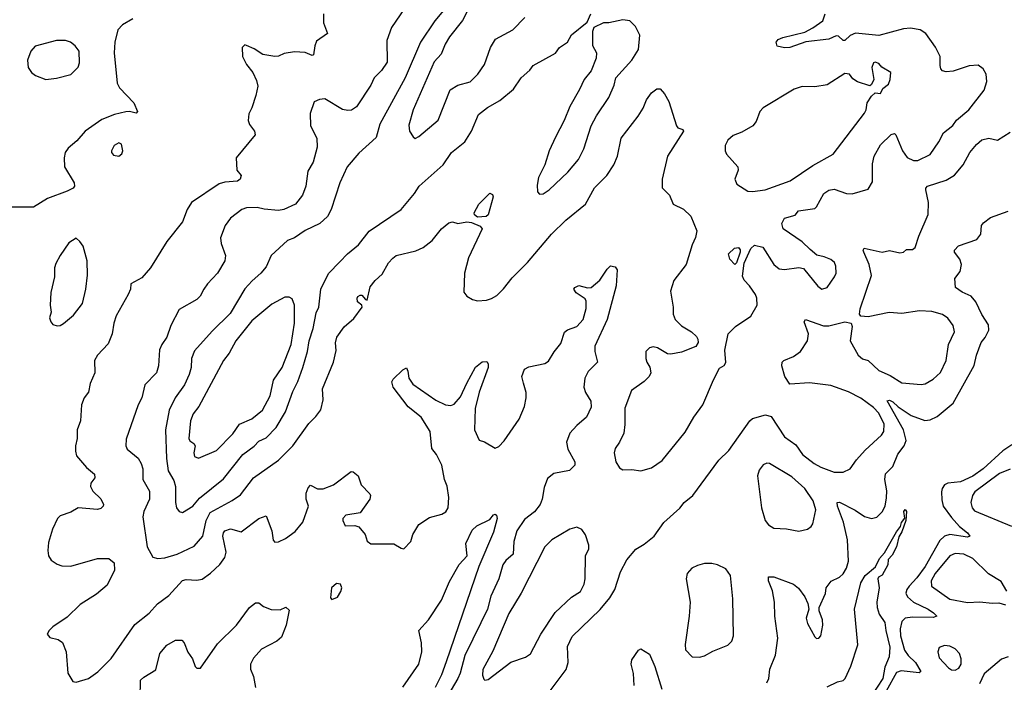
# Model space of a CAD drawing. Extents: x 1468344 to 1613994, y 525695 to 643861.
# Tile 160 of 256: x 1557317 to 1562862, y 556274 to 560002. Entities that reach past the tile are written whole.
import ezdxf

# ---------------------------------------------------------------- set-up
doc = ezdxf.new("R2010")
doc.units = 0

msp = doc.modelspace()

# ---------------------------------------------------------------- linework, layer by layer
at = {"layer": '0CON10XD'}
for points in [[(1559951.8, 560275), (1559811.7, 559998.3), (1559737.8, 559905), (1559712.7, 559865), (1559691.1, 559808.9), (1559651.5, 559765), (1559533.5, 559495), (1559509.2, 559409.2), (1559512, 559375), (1559532.7, 559342.7), (1559545, 559333.8)], [(1559484.3, 560065), (1559410.9, 559959.1), (1559385.6, 559885), (1559386.2, 559763.8), (1559355, 559717.1), (1559314.5, 559675.5), (1559295, 559634), (1559215, 559512.5), (1559186.8, 559493.2), (1559165, 559491.4), (1559135, 559497.5), (1559035, 559556.2), (1559005, 559554), (1558975, 559540), (1558954.2, 559475), (1558955.9, 559405.9), (1558990, 559335), (1558993.3, 559285), (1558969.7, 559200.3), (1558940, 559150), (1558928.5, 559065), (1558909.6, 559015), (1558870.6, 558965), (1558805, 558933.3), (1558775, 558929.3), (1558695, 558935.9), (1558654.7, 558945.3), (1558595, 558943.5), (1558568.8, 558935), (1558504.6, 558885.4), (1558474.4, 558845), (1558448.6, 558775), (1558452.1, 558742.1), (1558477.1, 558675), (1558472.9, 558645), (1558430.6, 558575), (1558374.3, 558515), (1558354.3, 558485), (1558333, 558447), (1558315, 558428.1), (1558215, 558371.2), (1558169.3, 558280.7), (1558146.9, 558215), (1558118.6, 558175), (1558105.6, 558145), (1558100, 558055), (1558087.1, 558015), (1558022.4, 557947.6), (1558004.4, 557875), (1557984.4, 557835), (1557917.9, 557642.1), (1557914.3, 557605), (1557922.5, 557585), (1557984.3, 557535), (1558001.1, 557505), (1558010.5, 557475), (1558011.1, 557415), (1558048.5, 557348.5), (1558048.7, 557305), (1558016.2, 557235), (1558010.4, 557205), (1558035.6, 557035), (1558067.5, 556977.5), (1558095, 556969.4), (1558135, 556974.5), (1558205, 556994.6), (1558299.8, 557040.2), (1558348.7, 557095), (1558367.3, 557185), (1558390, 557230), (1558513.4, 557296.6), (1558560.9, 557329.1), (1558635, 557423.6), (1558775, 557524.5), (1558855.8, 557604.2), (1558945, 557729.4), (1558985, 557768.8), (1559013, 557807), (1559027, 557863), (1559023.1, 557925), (1559085.5, 558074.5), (1559099.7, 558140.3)], [(1559712.7, 560065), (1559655, 559996.5), (1559573.8, 559875), (1559488.2, 559675), (1559345.3, 559415), (1559325, 559339.4), (1559228, 559252), (1559161.8, 559175), (1559120, 559085), (1559071.5, 558935), (1559050, 558895), (1559008, 558855), (1558924.7, 558815.3), (1558866, 558775), (1558825, 558759.2), (1558733.9, 558676.1), (1558705, 558611.1), (1558675.6, 558575), (1558626.6, 558533.4), (1558585, 558487.5), (1558502, 558348), (1558400.7, 558249.3), (1558301.9, 558138.1), (1558285.4, 558095), (1558282.5, 558045), (1558272, 558005), (1558245, 557948.1), (1558193.6, 557875), (1558158.7, 557805), (1558139.3, 557695), (1558143.8, 557533.8), (1558152.7, 557462.7), (1558185, 557409.2), (1558194.6, 557375), (1558194.5, 557284.5), (1558200, 557255), (1558215, 557234), (1558235, 557230)], [(1557955, 560006.7), (1557896.4, 559973.6), (1557870, 559945), (1557852.5, 559875), (1557848.8, 559815), (1557866, 559645), (1557878.7, 559618.7), (1557961.1, 559535), (1557980.8, 559485), (1557973.9, 559476.1), (1557936, 559486), (1557915, 559484.7), (1557851, 559469), (1557780, 559440), (1557686.9, 559375), (1557639.2, 559320.8), (1557591.1, 559278.9), (1557574.3, 559255), (1557568.6, 559225), (1557570.5, 559175), (1557624.2, 559085), (1557625.8, 559065), (1557618, 559055), (1557585, 559036.5), (1557473.6, 558996.4), (1557395, 558947.5), (1557245, 558946.7)], [(1559028.1, 560035), (1559027.5, 559985), (1559051.2, 559925), (1558989.3, 559880.7), (1558979.4, 559855), (1558972.5, 559805), (1558965, 559801.2), (1558925, 559817.1), (1558865, 559820.6), (1558807.3, 559812.7), (1558775, 559797.5), (1558755, 559796), (1558686.1, 559806.1), (1558638.3, 559838.3), (1558595, 559857.5), (1558585, 559860), (1558570, 559845), (1558572.5, 559795), (1558595, 559750), (1558630, 559705), (1558650.5, 559660.5), (1558657.7, 559627.7), (1558648, 559575), (1558624.2, 559505.8), (1558607.7, 559472.3), (1558604, 559435), (1558611.7, 559411.7), (1558640, 559375), (1558643.8, 559355), (1558536, 559225), (1558540, 559155), (1558564, 559125), (1558559.4, 559105), (1558545, 559093.5), (1558472.6, 559087.4), (1558441.6, 559078.4), (1558285, 558973.3), (1558261.2, 558935), (1558234, 558865), (1558146.2, 558755), (1558054.3, 558605.7), (1558005, 558548.8), (1557944.2, 558515.8), (1557941.2, 558485), (1557928, 558455), (1557861.2, 558335), (1557848, 558295), (1557838.8, 558235), (1557815, 558177.5), (1557756.2, 558115), (1557738.8, 558085), (1557740, 558015), (1557714.5, 557955.5), (1557704.3, 557905.7), (1557681.2, 557875), (1557666.2, 557835), (1557659.2, 557745), (1557640.8, 557695), (1557641.9, 557645), (1557631.4, 557605), (1557630.8, 557575), (1557637.7, 557547.7), (1557693.1, 557483.1), (1557738.6, 557445), (1557741.4, 557425), (1557718, 557395), (1557715.8, 557375), (1557728.7, 557348.7), (1557775.3, 557305.3), (1557789.2, 557275), (1557788, 557265), (1557775, 557252), (1557755, 557246.9), (1557647.5, 557255), (1557605, 557231.9), (1557545, 557210), (1557531.1, 557195), (1557501.9, 557135), (1557480.3, 557059.7), (1557475.7, 557015), (1557480, 556985), (1557495, 556961.2), (1557527.6, 556937.6), (1557555, 556928.1), (1557605, 556926.9), (1557755, 556970), (1557819.7, 556969.7), (1557849.2, 556945), (1557851.4, 556905), (1557809.6, 556820.4), (1557749.7, 556770.3), (1557658.4, 556711.6), (1557585, 556640), (1557504.2, 556585.8), (1557482.5, 556565), (1557472.5, 556545), (1557487.5, 556525), (1557535, 556514), (1557557.8, 556497.8), (1557580, 556445), (1557588.6, 556325), (1557617.3, 556277.3), (1557635, 556274.2), (1557705, 556295.6), (1557757.4, 556332.6), (1557832.9, 556407.1), (1557965, 556599.4), (1558046.8, 556663.2), (1558094.3, 556715), (1558158.1, 556761.9), (1558235, 556846.7), (1558255, 556852.2), (1558315, 556847.8), (1558345.4, 556854.6), (1558392.4, 556887.6), (1558443.9, 556936.1), (1558471.9, 556975), (1558481.1, 557005), (1558461.8, 557095), (1558464.4, 557115.6), (1558473.3, 557126.7), (1558505, 557137.5), (1558565, 557120.8), (1558665, 557195.6), (1558705, 557210), (1558737.5, 557125), (1558744.1, 557074.1), (1558755, 557062.5), (1558775, 557063.8), (1558815, 557082), (1558868.6, 557121.4), (1558912.9, 557175), (1558943.5, 557265), (1558931.2, 557305), (1558931.3, 557338.7), (1558942.1, 557367.9), (1558955, 557383.3), (1558995, 557363.1), (1559027.4, 557362.6), (1559085.5, 557384.5), (1559185, 557460), (1559195, 557458.8), (1559223.3, 557435), (1559233.3, 557406.7), (1559241.2, 557385), (1559288.8, 557335), (1559293.8, 557325), (1559290, 557305), (1559235, 557226.7), (1559155, 557213.3), (1559136.7, 557195), (1559136.7, 557185), (1559150, 557155), (1559205, 557156.2), (1559227.7, 557147.7), (1559263.3, 557105), (1559275, 557067.5), (1559295, 557052.5), (1559425, 557053.3), (1559465, 557027.5), (1559480, 557025), (1559520, 557065), (1559531.2, 557105), (1559565, 557161.2), (1559625, 557200.8), (1559695, 557220), (1559716.6, 557233.4), (1559730, 557255), (1559734.3, 557314.3), (1559725, 557377.5), (1559708.9, 557415), (1559694.5, 557495), (1559664.2, 557555), (1559638.7, 557588.7), (1559628.9, 557685), (1559578.6, 557765), (1559504.4, 557824.4), (1559420.8, 557935), (1559413.8, 557965), (1559421.2, 557978.8), (1559475, 558032.5), (1559495, 558042.5), (1559503.8, 558023.8), (1559508.5, 557985), (1559530.6, 557950.6), (1559661.1, 557861.1), (1559715, 557835.6), (1559745, 557831.1), (1559765, 557839.4), (1559800.8, 557879.2), (1559835, 557956), (1559885, 558046.2), (1559922.3, 558077.7), (1559948, 558078), (1559956.2, 558065), (1559955.8, 558045), (1559904.6, 557905.4), (1559882.3, 557815), (1559878.6, 557695), (1559905, 557636.2), (1559935, 557626), (1559995, 557591.2), (1560015, 557601.2), (1560045, 557632), (1560130, 557755), (1560160, 557825), (1560170, 557875), (1560169.4, 557905), (1560155, 557956.7), (1560146, 557995), (1560161.2, 558035), (1560185, 558048.8), (1560275, 558066.7), (1560295, 558080), (1560327, 558133), (1560365, 558180), (1560385.7, 558244.3), (1560403.2, 558256.8), (1560455.8, 558275), (1560490, 558315), (1560508, 558378), (1560508.5, 558418.5), (1560501.7, 558431.7), (1560452, 558465), (1560438.8, 558485), (1560443.3, 558495), (1560465.7, 558505.7), (1560515, 558494.3), (1560535, 558495.8), (1560584, 558536), (1560625, 558598.8), (1560645, 558616.7), (1560670.7, 558610.7), (1560682.5, 558595), (1560676.7, 558505), (1560625.5, 558315), (1560555.7, 558165), (1560556, 558135), (1560572.2, 558075), (1560518, 558022), (1560500.4, 557985), (1560494.6, 557935), (1560503.9, 557903.9), (1560534.2, 557855), (1560535, 557822.5), (1560510, 557765), (1560455, 557719.2), (1560415.7, 557675), (1560397.8, 557625), (1560403.5, 557585), (1560444.3, 557515), (1560444.2, 557495), (1560414.5, 557465.5), (1560325, 557448.6), (1560289.8, 557420.2), (1560270.6, 557369.4), (1560260.4, 557305), (1560248.8, 557275), (1560217.3, 557232.7), (1560159.9, 557190.1), (1560116.8, 557125), (1560100, 557065), (1560097.3, 556995), (1560055, 556959.5), (1560038.8, 556935), (1560015.4, 556855), (1559971.5, 556758.5), (1559951.8, 556685), (1559915, 556608.1), (1559825, 556424.4), (1559798.4, 556325), (1559785, 556295.5), (1559665, 556090.5)], [(1558235, 557230), (1558292.5, 557265), (1558329.8, 557310.2), (1558465, 557418.8), (1558573.7, 557556.3), (1558637.6, 557602.4), (1558665, 557630.4), (1558705, 557649.6), (1558761.8, 557708.2), (1558813.5, 557796.5), (1558855, 557910.8), (1558884.4, 557965.6), (1558911.1, 558045), (1558938.8, 558135), (1558947.3, 558195), (1558969.4, 558265), (1558987.3, 558352.7), (1559001.2, 558385), (1559012.5, 558485), (1559056.6, 558573.4), (1559120.2, 558639.8), (1559163.1, 558685), (1559224.7, 558735.3), (1559285, 558812.5), (1559466.1, 558933.9), (1559541.5, 559025), (1559567.1, 559065), (1559702.9, 559185), (1559749.2, 559255), (1559825, 559315.8), (1559861.9, 559375), (1559901.7, 559468.3), (1559952.2, 559507.8), (1560022.2, 559547.8), (1560098.6, 559611.4), (1560142, 559675), (1560190.9, 559719.1), (1560208.8, 559745), (1560335, 559813.8), (1560358, 559845), (1560402.5, 559875), (1560425, 559917.5), (1560512.5, 559987.5), (1560533.8, 560035)], [(1559099.7, 558140.3), (1559096.8, 558183.2), (1559103.6, 558216.4), (1559145, 558273.8), (1559198.3, 558321.7), (1559245.6, 558385), (1559244, 558395), (1559220.6, 558415), (1559217.5, 558435), (1559222, 558445), (1559235, 558452.9), (1559245, 558451.4), (1559265, 558427.5), (1559275, 558423.8), (1559290.9, 558499.1), (1559318.9, 558535), (1559359.2, 558570.8), (1559395, 558633.8), (1559419.1, 558660.9), (1559437.5, 558675), (1559548.3, 558701.7), (1559589.7, 558720.3), (1559641.2, 558758.8), (1559693.8, 558825), (1559735, 558859.2), (1559755, 558864.2), (1559785, 558855.7), (1559835, 558864.4), (1559861.5, 558861.5), (1559910.9, 558840.9), (1559922.5, 558825), (1559845, 558662), (1559821.8, 558575), (1559819.3, 558469.3), (1559835, 558446), (1559867.1, 558427.1), (1559895, 558420), (1559945.7, 558424.3), (1559975, 558432.5), (1560005, 558450), (1560043, 558487), (1560090.2, 558549.8), (1560178.1, 558635), (1560312.9, 558795), (1560392.5, 558875), (1560504, 558965), (1560554.7, 559055.3), (1560624.3, 559125), (1560664.3, 559185), (1560683.3, 559235), (1560703.9, 559336.1), (1560800.2, 559459.8), (1560829.4, 559505), (1560848, 559552), (1560875, 559590), (1560905, 559613.8), (1560925, 559613.3), (1560949.4, 559585), (1560972.3, 559542.3), (1561016.7, 559405), (1561024.2, 559394.2), (1561052.5, 559385), (1561056, 559375), (1560965.4, 559234.6), (1560935.6, 559105), (1560935.7, 559055.7), (1560976.2, 559015), (1560996.7, 558965), (1561055.5, 558935.5), (1561097.1, 558897.1), (1561131.2, 558815), (1561124.1, 558775.9), (1561103.8, 558735), (1561070, 558625), (1561002, 558535), (1560982.5, 558475), (1560998.2, 558385), (1560998.2, 558345), (1561009.5, 558315), (1561045, 558278.8), (1561101.4, 558245), (1561129.1, 558219.1), (1561135.8, 558205), (1561139.2, 558185), (1561125, 558162.9), (1561045, 558131.9), (1560985, 558120), (1560965, 558121.4), (1560910, 558155), (1560885, 558161.4), (1560863.8, 558155), (1560844.6, 558135.4), (1560843.8, 558095), (1560848.8, 558075), (1560866.9, 558046.9), (1560871.4, 558015), (1560862, 557995), (1560835, 557966), (1560763.8, 557915), (1560724.5, 557815.5), (1560725.6, 557725), (1560719.4, 557675), (1560695.8, 557625), (1560670.9, 557589.1), (1560665.8, 557565), (1560674.2, 557515), (1560695, 557480), (1560715, 557468.8), (1560765, 557471.2), (1560815, 557464), (1560875, 557480), (1560935, 557520.8), (1561065, 557680.8), (1561114.2, 557765.8), (1561165.4, 557834.6), (1561224.5, 557975.5), (1561258.1, 558041.9), (1561285, 558056.2), (1561295, 558072.5), (1561287.7, 558142.3), (1561306.7, 558235), (1561348, 558275), (1561435.4, 558334.6), (1561470, 558395), (1561468.9, 558435), (1561462.2, 558455), (1561427.9, 558505), (1561397.3, 558537.3), (1561388.8, 558558.8), (1561398.3, 558631.7), (1561434.7, 558715.3), (1561455, 558734), (1561501.7, 558721.7), (1561564.7, 558624.7), (1561595, 558600), (1561625, 558596.5), (1561705, 558607.1), (1561731.9, 558601.9), (1561812.6, 558502.6), (1561835, 558485.8), (1561864.4, 558495.6), (1561905.5, 558554.5), (1561915.7, 558575), (1561914.3, 558615), (1561905.7, 558635), (1561885, 558652.9), (1561848.6, 558668.6), (1561806.4, 558676.4), (1561768.6, 558708.6), (1561725, 558752.5), (1561617.5, 558825), (1561610, 558855), (1561624.2, 558885), (1561685, 558901.4), (1561702.7, 558927.3), (1561795, 558940), (1561805, 558948.8), (1561846.5, 559025), (1561875, 559043.8), (1561905, 559049.2), (1561973.3, 559025), (1562005, 559022.7), (1562095, 559049.2), (1562119.3, 559090.7), (1562119.6, 559190.4), (1562130.4, 559235), (1562165, 559297.5), (1562225, 559355.7), (1562245, 559362), (1562250.8, 559355), (1562290, 559265), (1562315, 559227.1), (1562350.2, 559210.2), (1562375, 559210), (1562445.4, 559244.6), (1562493.5, 559315), (1562519.4, 559365), (1562572.2, 559407.8), (1562593.1, 559436.9), (1562663.1, 559495), (1562749.2, 559605), (1562763.9, 559653.9), (1562761.2, 559695), (1562743.3, 559725), (1562715, 559746), (1562665, 559743.1), (1562575, 559713.5), (1562535, 559708.9), (1562515, 559714.2), (1562505.7, 559725), (1562501.1, 559745), (1562502.2, 559795), (1562475, 559848), (1562421.4, 559925), (1562388.8, 559945), (1562335, 559954), (1562295, 559950.3), (1562155, 559913.6), (1562025, 559926.9), (1561995, 559912.9), (1561965, 559884.5), (1561955, 559885.6), (1561928.9, 559908.9), (1561915, 559911.5), (1561875, 559893.2), (1561745, 559877.5), (1561655, 559845.8), (1561625, 559844), (1561584.1, 559854.1), (1561577.5, 559875), (1561589.3, 559890.7), (1561615, 559902), (1561738.6, 559931.4), (1561785, 559955.7), (1561840, 559995), (1561854, 560035)], [(1559545, 559333.8), (1559565.6, 559344.4), (1559673.8, 559436.2), (1559742.5, 559607.5), (1559785, 559634.4), (1559855, 559653.5), (1559896.7, 559695), (1559935, 559750), (1559968.9, 559845), (1559996.6, 559893.4), (1560095, 559944.5), (1560163.1, 560015)], [(1560245, 559020), (1560265, 559021.4), (1560299.2, 559045), (1560404.4, 559145), (1560463.8, 559215), (1560493.8, 559276.2), (1560536.7, 559405), (1560565, 559460.8), (1560635, 559564), (1560666.1, 559633.9), (1560674.6, 559675.4), (1560765.5, 559775), (1560801.8, 559835), (1560810.4, 559915), (1560785, 559964.3), (1560753.8, 559995), (1560715, 560001.9), (1560635, 559984), (1560605, 559983.8), (1560551.7, 559958.3), (1560543.3, 559935), (1560543, 559857), (1560565.8, 559815.8), (1560564.2, 559785.8), (1560536, 559715), (1560495.8, 559665), (1560469.8, 559610.2), (1560415, 559513.8), (1560384.5, 559435), (1560335, 559342), (1560300, 559265), (1560274.7, 559185.3), (1560239.6, 559115), (1560230.9, 559070.9), (1560233.1, 559033.1), (1560245, 559020)], [(1557465, 559666.2), (1557525, 559673.8), (1557605.8, 559694.2), (1557646.2, 559735), (1557655, 559760), (1557653.3, 559825), (1557630, 559855), (1557603.3, 559875), (1557575.5, 559885.5), (1557524.6, 559885.4), (1557405, 559852.5), (1557380, 559825), (1557361.2, 559775), (1557365, 559732.5), (1557384.3, 559704.3), (1557407.3, 559687.3), (1557465, 559666.2)], [(1561444.3, 559035.7), (1561515, 559044.4), (1561655.8, 559095), (1561785, 559182.2), (1561899.2, 559245), (1562075, 559476), (1562084.5, 559495.5), (1562090, 559535), (1562115, 559571.2), (1562135, 559590), (1562165, 559586.7), (1562178.8, 559615), (1562209.7, 559640.3), (1562219.2, 559665), (1562223.3, 559705), (1562172.5, 559735), (1562155, 559756), (1562135, 559763.3), (1562125, 559760), (1562116.4, 559733.6), (1562128.6, 559665), (1562115, 559636.7), (1562105, 559630), (1562035, 559652.9), (1562010, 559670), (1561990, 559695), (1561965, 559699.2), (1561864.5, 559635.5), (1561794.5, 559624.5), (1561725, 559626.5), (1561678.9, 559611.1), (1561505, 559507.1), (1561485.7, 559485), (1561465, 559430), (1561445.8, 559405), (1561385, 559370), (1561335, 559351.4), (1561305.8, 559325), (1561291.4, 559295), (1561290, 559265), (1561298.6, 559245), (1561362, 559175), (1561364, 559155), (1561344, 559105), (1561355.8, 559075.8), (1561417.9, 559037.9), (1561444.3, 559035.7)], [(1560282.5, 556195), (1560394.6, 556345.4), (1560405.5, 556385), (1560402.7, 556475), (1560429.5, 556530.5), (1560586.8, 556683.2), (1560640.7, 556749.3), (1560669.2, 556795), (1560701.9, 556895), (1560736.6, 556963.4), (1560786.8, 557023.2), (1560835, 557050.8), (1560890, 557095), (1560945, 557172.5), (1561035.9, 557254.1), (1561060, 557285), (1561109.2, 557325), (1561255, 557523.8), (1561311.9, 557578.1), (1561428.8, 557745), (1561445, 557758.8), (1561518.3, 557778.3), (1561548.8, 557768.8), (1561625, 557654), (1561689.2, 557609.2), (1561726.9, 557555), (1561791.9, 557505), (1561830, 557485), (1561905, 557456.7), (1561955, 557455.6), (1561995, 557475.7), (1562030, 557525), (1562079.2, 557580.8), (1562170.9, 557665), (1562183.3, 557685), (1562185, 557726), (1562155, 557788.5), (1562125, 557819.7), (1562055, 557872.1), (1561985, 557908.2), (1561885, 557943.8), (1561765, 557958.2), (1561655, 557951.2), (1561625.8, 557995), (1561610, 558055), (1561612, 558075), (1561621.2, 558085), (1561675, 558106.5), (1561715, 558134.4), (1561754.7, 558195.3), (1561760.4, 558235), (1561735, 558302.5), (1561742.5, 558315), (1561845, 558278.8), (1561875, 558279.5), (1561965, 558302.5), (1562000, 558295), (1562006, 558276), (1561994.5, 558195), (1562038.6, 558115), (1562064.6, 558094.6), (1562095, 558084.3), (1562155, 558028.5), (1562219.7, 557999.7), (1562285, 557959.5), (1562395, 557949.1), (1562416.3, 557953.7), (1562461.2, 557978.8), (1562502.3, 558017.7), (1562534.5, 558085), (1562549.1, 558175), (1562581.1, 558245), (1562575, 558281.2), (1562545, 558322.9), (1562515, 558343.1), (1562455, 558360), (1562385, 558363.5), (1562285, 558349.4), (1562214.3, 558354.3), (1562095, 558330), (1562053.6, 558333.6), (1562046.7, 558345), (1562051.4, 558375), (1562115, 558562.5), (1562101.8, 558625), (1562070.6, 558695), (1562068, 558705), (1562074.2, 558715.8), (1562175, 558694.3), (1562215, 558703.3), (1562275, 558690), (1562295, 558693.8), (1562311.7, 558708.3), (1562345, 558708.6), (1562359.8, 558720.2), (1562380.4, 558785), (1562433.9, 558906.1), (1562436.4, 558973.6), (1562420, 559045), (1562420, 559055), (1562430, 559065), (1562535, 559098.8), (1562582.4, 559127.6), (1562630.8, 559185), (1562668.1, 559255), (1562705, 559300), (1562735, 559325.7), (1562775, 559335.7), (1562825, 559324.2), (1562895, 559370)], [(1557875, 559234), (1557892.3, 559247.7), (1557899.2, 559265), (1557891.2, 559301.2), (1557875, 559310), (1557849.2, 559295), (1557834.2, 559265), (1557834.4, 559254.4), (1557845, 559240), (1557875, 559234)], [(1559895, 558891.1), (1559878, 558905), (1559876, 558915), (1559902.5, 558965), (1559965, 559026.7), (1559979.3, 559019.3), (1559983.3, 559005), (1559955.8, 558905), (1559945, 558894.4), (1559895, 558891.1)], [(1562198.6, 557311.4), (1562201.5, 557351.5), (1562190, 557415), (1562193.8, 557446.2), (1562235, 557487.5), (1562262.4, 557557.6), (1562298.8, 557605), (1562309.6, 557635), (1562295.2, 557695), (1562202.3, 557857.7), (1562215, 557861.1), (1562235, 557852), (1562264.2, 557824.2), (1562337.5, 557775), (1562415, 557746.7), (1562445, 557750), (1562485, 557769.5), (1562574.8, 557845.2), (1562693, 558057), (1562705.6, 558114.4), (1562732.1, 558185), (1562755, 558214.3), (1562775.4, 558255), (1562772.7, 558285), (1562735, 558344.2), (1562702.5, 558415), (1562675.8, 558445.8), (1562625, 558469.1), (1562587.5, 558495), (1562583.3, 558545), (1562613.3, 558585), (1562621.2, 558625), (1562611.2, 558655), (1562581.2, 558695), (1562582.5, 558705), (1562605, 558730), (1562707.5, 558765), (1562730, 558795), (1562733.3, 558845), (1562745, 558860), (1562785, 558888.8), (1562885, 558924)], [(1557529.3, 558279.3), (1557545, 558282), (1557565, 558292), (1557619.7, 558340.3), (1557671.2, 558405), (1557690.8, 558485), (1557700, 558565), (1557697.8, 558645), (1557675, 558727.5), (1557656.7, 558755), (1557635, 558772.5), (1557595, 558747.5), (1557546.2, 558675), (1557520.5, 558629.5), (1557513.9, 558606.1), (1557513.8, 558555), (1557493.2, 558466.8), (1557489.2, 558395), (1557493.9, 558356.1), (1557486.2, 558325), (1557492.3, 558302.3), (1557505, 558286.7), (1557529.3, 558279.3)], [(1561345, 558623.8), (1561316.2, 558655), (1561310, 558685), (1561343, 558717), (1561365, 558721.2), (1561375, 558707.5), (1561375.5, 558695), (1561355, 558633.3), (1561345, 558623.8)], [(1558325, 557534.4), (1558425, 557578.6), (1558517.5, 557672.5), (1558555, 557726.2), (1558625, 557755.5), (1558685.4, 557805), (1558728.2, 557885), (1558746.4, 557973.6), (1558795, 558044.3), (1558845.8, 558175), (1558865.3, 558295), (1558866, 558396), (1558852.3, 558432.3), (1558835, 558440.8), (1558809.7, 558440.3), (1558737.8, 558402.2), (1558625, 558307.3), (1558535, 558195.6), (1558496.4, 558125), (1558465.2, 558084.8), (1558326.4, 557825), (1558295, 557784.2), (1558278.8, 557745), (1558270, 557645), (1558275, 557632.5), (1558297.9, 557617.9), (1558306.2, 557605), (1558297.5, 557565), (1558301.9, 557545), (1558325, 557534.4)], [(1562905, 557609.5), (1562855, 557576.3), (1562742.6, 557475), (1562685, 557434.4), (1562615, 557401.3), (1562545, 557393.8), (1562525.9, 557384.1), (1562512.9, 557365), (1562509.2, 557345), (1562510.2, 557300.2), (1562518.5, 557265), (1562565, 557200.8), (1562610.8, 557150.8), (1562654.5, 557115), (1562668, 557095), (1562655, 557089.6), (1562555, 557106.1), (1562525, 557096.4), (1562499.2, 557070.8), (1562416.8, 556925), (1562369.3, 556860.7), (1562325.8, 556815), (1562312.8, 556795), (1562308.7, 556775), (1562316.8, 556755), (1562350.8, 556725), (1562433.3, 556685), (1562464.3, 556665), (1562482, 556645), (1562462.5, 556637.5), (1562345, 556640.5), (1562305, 556635.3), (1562285.2, 556614.8), (1562275.3, 556575.3), (1562278.1, 556535), (1562299.7, 556455), (1562320.3, 556425), (1562362.7, 556385), (1562392.5, 556335), (1562382.9, 556327.1), (1562281, 556339), (1562255, 556328), (1562196.9, 556223.1)], [(1561705, 557124.4), (1561755, 557135.6), (1561775, 557150), (1561784.6, 557165.4), (1561801.5, 557245), (1561786.1, 557295), (1561738.2, 557365), (1561665, 557429.2), (1561540, 557505), (1561525, 557506.9), (1561505, 557497.5), (1561482, 557468), (1561473.3, 557435), (1561495.5, 557255.5), (1561515.8, 557185), (1561535, 557160), (1561565, 557140.8), (1561635, 557137.1), (1561705, 557124.4)], [(1562895, 557472.9), (1562835, 557449.3), (1562696.4, 557345), (1562682.5, 557325), (1562673.8, 557285), (1562681.1, 557255), (1562695, 557239.4), (1562902.6, 557152.6)], [(1561525, 556270), (1561535.6, 556294.4), (1561542.1, 556347.9), (1561573, 556427), (1561587.2, 556522.8), (1561570, 556645), (1561568.6, 556725), (1561557.5, 556787.5), (1561545, 556816.7), (1561534.3, 556845), (1561533.8, 556866.2), (1561563.6, 556866.4), (1561675, 556826), (1561704.2, 556804.2), (1561740, 556755), (1561756.4, 556716.4), (1561761.2, 556685), (1561747.1, 556635), (1561753.8, 556603.8), (1561795, 556530), (1561805, 556520), (1561818.8, 556521.2), (1561828.8, 556535), (1561840.8, 556595), (1561839.2, 556625), (1561820, 556675), (1561820, 556695), (1561855.8, 556774.2), (1561859.2, 556805), (1561886.6, 556843.4), (1561933.8, 556865), (1561955, 556884.2), (1561974.5, 556915), (1561985.4, 556955), (1561978.9, 557075), (1561957.5, 557175), (1561922.2, 557265), (1561922, 557285), (1561935, 557286.9), (1562022.4, 557242.4), (1562075, 557206.9), (1562115.5, 557194.5), (1562145, 557203.3), (1562175, 557232.9), (1562191.5, 557265), (1562198.6, 557311.4)], [(1561865, 556247.5), (1561923, 556277), (1561955, 556283.8), (1561966.7, 556295), (1561998.8, 556365), (1562038, 556485), (1562018, 556685), (1562055, 556834), (1562078.6, 556875), (1562136.3, 556923.7), (1562159.8, 556970.2), (1562187.1, 557002.9), (1562255, 557121.2), (1562278.8, 557151.2), (1562282.9, 557172.9), (1562302.5, 557197.5), (1562297.5, 557235), (1562303.3, 557246.7), (1562312.5, 557235), (1562308, 557185), (1562285, 557120), (1562267.9, 557092.1), (1562256, 557035), (1562231.7, 556988.3), (1562208, 556965), (1562205.9, 556934.1), (1562173.9, 556876.1), (1562153.3, 556865), (1562150, 556855), (1562158, 556805), (1562143.8, 556725), (1562146, 556695), (1562157.3, 556657.3), (1562189.3, 556609.3), (1562194.5, 556564.5), (1562218.6, 556471.4), (1562214, 556416), (1562190.4, 556359.6), (1562177.6, 556295), (1562115, 556197.8)], [(1559475, 556246), (1559565.6, 556375), (1559582, 556445), (1559580.3, 556495), (1559566, 556565), (1559620.4, 556625), (1559692.9, 556735), (1559738.5, 556841.5), (1559792.7, 556937.3), (1559838, 556985), (1559830, 557055), (1559865, 557128.8), (1559892.5, 557155), (1559965, 557190), (1559985, 557216.7), (1559995, 557220), (1560003.6, 557213.6), (1560006, 557195), (1559985, 557117.5), (1559904.1, 556925.9), (1559718.8, 556388.8), (1559693.5, 556315), (1559657.5, 556245)], [(1559936.4, 556286.4), (1559955, 556290), (1560083, 556387), (1560165.8, 556414.2), (1560195, 556433.3), (1560251.5, 556545), (1560333, 556667), (1560425, 556753.1), (1560475, 556784.4), (1560497.3, 556825), (1560502.7, 556855), (1560503.1, 556985), (1560523.3, 557025), (1560522.5, 557045), (1560503.6, 557103.6), (1560483.9, 557133.9), (1560455, 557146.2), (1560415, 557136), (1560315, 557075.6), (1560275, 557035.8), (1560142.1, 556775), (1560071.4, 556661.4), (1559981.2, 556448.8), (1559925.5, 556345), (1559924.4, 556314.4), (1559930.8, 556290.8), (1559936.4, 556286.4)], [(1562876.8, 556786.8), (1562845, 556840), (1562773.3, 556883.3), (1562685, 556970.8), (1562635, 556994.6), (1562585, 556998.9), (1562555, 556985.4), (1562472.8, 556885), (1562451.2, 556845), (1562451.9, 556815), (1562555, 556742.3), (1562655, 556722.5), (1562725, 556726.5), (1562795, 556718.6), (1562831.7, 556721.7), (1562868.8, 556708.8)], [(1561145.9, 556415.9), (1561175, 556422.9), (1561221.4, 556448.6), (1561305, 556482.2), (1561327.5, 556505), (1561337.5, 556535), (1561333.4, 556743.4), (1561321.4, 556875), (1561295, 556912), (1561247.5, 556935), (1561215, 556942), (1561175, 556941.2), (1561135, 556931.2), (1561102.5, 556915), (1561076.7, 556885), (1561071.2, 556855), (1561092.9, 556725), (1561087.8, 556645), (1561064.5, 556485.5), (1561067.1, 556457.1), (1561105, 556416.2), (1561145.9, 556415.9)], [(1559075, 556740), (1559085, 556742.5), (1559107.7, 556752.3), (1559126.7, 556785), (1559131.2, 556805), (1559125, 556826.2), (1559101.2, 556828.8), (1559073.8, 556805), (1559068.3, 556748.3), (1559075, 556740)], [(1557996.6, 556183.4), (1557998.1, 556285), (1558016.9, 556303.1), (1558085, 556344), (1558107.5, 556435), (1558146.6, 556483.4), (1558195, 556511.2), (1558230.5, 556510.5), (1558244, 556495), (1558265, 556443.3), (1558290, 556405), (1558305, 556362.5), (1558315, 556353.3), (1558335, 556353.3), (1558430.7, 556489.3), (1558537.5, 556595), (1558612, 556695), (1558645, 556720), (1558665, 556720), (1558690.3, 556700.3), (1558733.2, 556683.2), (1558785, 556682), (1558815.8, 556695.8), (1558835, 556680), (1558818.2, 556595), (1558792.6, 556527.4), (1558766, 556505), (1558679.5, 556460.5), (1558635, 556410), (1558617.3, 556375), (1558617.8, 556347.8), (1558633.9, 556306.1), (1558645.6, 556244.4)], [(1560777.5, 556255), (1560773.4, 556323.4), (1560762, 556375), (1560765, 556400), (1560802.5, 556455), (1560815, 556462.5), (1560865, 556432.5), (1560895, 556363.3), (1560933.3, 556235)], [(1562585, 556342.5), (1562606.6, 556353.4), (1562619.2, 556375), (1562620, 556405), (1562610, 556435), (1562585, 556462), (1562555, 556476.9), (1562525, 556480), (1562495, 556468.8), (1562487.5, 556445), (1562495, 556412), (1562548.8, 556355), (1562565, 556344.3), (1562585, 556342.5)], [(1562885, 556417.7), (1562847.1, 556402.9), (1562748.5, 556321.5), (1562721.9, 556265)]]:
    msp.add_lwpolyline(points, dxfattribs=at)

doc.saveas('drawing.dxf')
